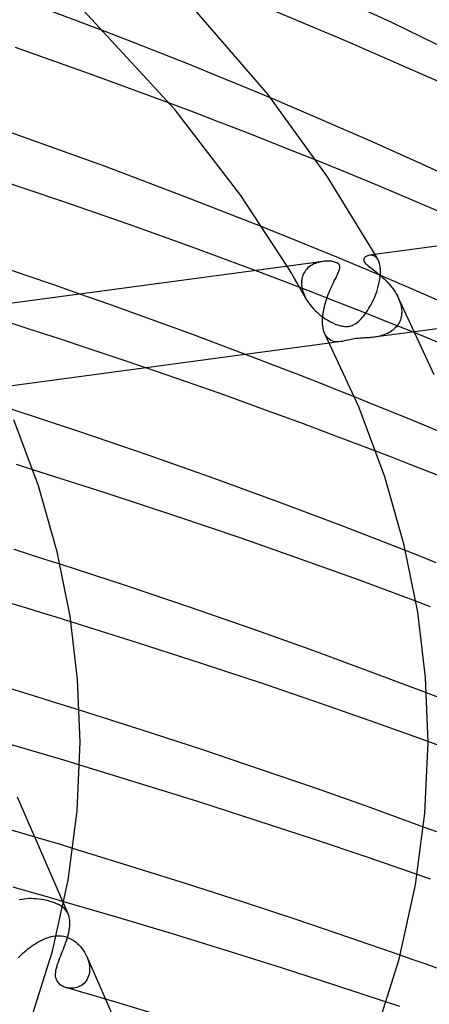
# Model space of a CAD drawing. Header units: millimetres. Extents: x -374 to 374, y -188 to 321.
# Tile 93 of 112: x 146 to 166, y 202 to 250. Entities that reach past the tile are written whole.
import ezdxf

# ---------------------------------------------------------------- set-up
doc = ezdxf.new("R2010")
doc.units = ezdxf.units.MM
doc.layers.add('HIDDEN', color=7, linetype='Continuous')
doc.layers.add('THICK', color=7, linetype='Continuous')

msp = doc.modelspace()

# ---------------------------------------------------------------- linework, layer by layer
at = {"layer": 'HIDDEN'}
for p, q in [((151.616, 248.952), (150.233, 249.487)), ((152.985, 248.413), (151.616, 248.952)), ((154.339, 247.873), (152.985, 248.413)), ((155.676, 247.332), (154.339, 247.873)), ((156.996, 246.79), (155.676, 247.332)), ((158.31, 246.243), (156.996, 246.79)), ((154.589, 245.528), (153.375, 245.987)), ((155.796, 245.066), (154.589, 245.528)), ((156.995, 244.602), (155.796, 245.066)), ((158.185, 244.136), (156.995, 244.602)), ((159.365, 243.668), (158.185, 244.136)), ((160.533, 243.199), (159.365, 243.668)), ((159.778, 239.189), (157.902, 239.945)), ((161.621, 238.432), (159.778, 239.189)), ((163.437, 238.554), (163.412, 238.599)), ((160.361, 238.098), (160.296, 238.06)), ((160.428, 238.132), (160.361, 238.098)), ((160.498, 238.162), (160.428, 238.132)), ((160.569, 238.188), (160.498, 238.162)), ((160.641, 238.211), (160.569, 238.188)), ((160.715, 238.23), (160.641, 238.211)), ((160.79, 238.245), (160.715, 238.23)), ((160.866, 238.258), (160.79, 238.245)), ((163.456, 237.662), (161.621, 238.432)), ((163.19, 238.566), (163.137, 238.562)), ((163.242, 238.564), (163.19, 238.566)), ((163.294, 238.554), (163.242, 238.564)), ((163.345, 238.537), (163.294, 238.554)), ((163.393, 238.513), (163.345, 238.537)), ((163.44, 238.48), (163.393, 238.513)), ((163.462, 238.509), (163.437, 238.554)), ((163.484, 238.439), (163.44, 238.48)), ((163.487, 238.465), (163.462, 238.509)), ((163.525, 238.39), (163.484, 238.439)), ((163.512, 238.42), (163.487, 238.465)), ((163.537, 238.376), (163.512, 238.42)), ((163.561, 238.332), (163.525, 238.39)), ((163.562, 238.331), (163.537, 238.376)), ((163.597, 238.258), (163.561, 238.332)), ((163.627, 238.174), (163.597, 238.258)), ((163.651, 238.079), (163.627, 238.174)), ((158.886, 237.309), (157.552, 237.814)), ((159.273, 237.76), (159.115, 238.023)), ((159.429, 237.497), (159.273, 237.76)), ((159.9, 237.617), (159.871, 237.544)), ((159.935, 237.686), (159.9, 237.617)), ((159.974, 237.752), (159.935, 237.686)), ((160.018, 237.813), (159.974, 237.752)), ((160.067, 237.87), (160.018, 237.813)), ((160.119, 237.924), (160.067, 237.87)), ((160.175, 237.973), (160.119, 237.924)), ((160.234, 238.019), (160.175, 237.973)), ((160.296, 238.06), (160.234, 238.019)), ((165.281, 236.882), (163.456, 237.662)), ((163.668, 237.974), (163.651, 238.079)), ((163.666, 237.533), (163.676, 237.651)), ((163.677, 237.86), (163.668, 237.974)), ((163.676, 237.651), (163.677, 237.666)), ((163.679, 237.737), (163.677, 237.86)), ((163.677, 237.68), (163.678, 237.695)), ((163.677, 237.666), (163.677, 237.68)), ((163.678, 237.709), (163.679, 237.723)), ((163.678, 237.695), (163.678, 237.709)), ((163.679, 237.723), (163.679, 237.737)), ((160.211, 236.801), (158.886, 237.309)), ((159.583, 237.234), (159.429, 237.497)), ((159.736, 236.97), (159.583, 237.234)), ((159.82, 237.305), (159.815, 237.219)), ((159.815, 237.219), (159.815, 237.205)), ((159.815, 237.205), (159.815, 237.191)), ((159.815, 237.191), (159.815, 237.177)), ((159.815, 237.177), (159.816, 237.163)), ((159.816, 237.163), (159.816, 237.149)), ((159.816, 237.149), (159.817, 237.134)), ((159.831, 237.387), (159.82, 237.305)), ((159.848, 237.467), (159.831, 237.387)), ((159.871, 237.544), (159.848, 237.467)), ((163.57, 237.031), (163.602, 237.158)), ((163.602, 237.158), (163.629, 237.285)), ((163.629, 237.285), (163.651, 237.41)), ((163.651, 237.41), (163.666, 237.533)), ((150.349, 236.187), (148.989, 236.666)), ((159.886, 236.707), (159.736, 236.97)), ((159.817, 237.134), (159.829, 237.019)), ((159.829, 237.019), (159.851, 236.903)), ((159.851, 236.903), (159.884, 236.786)), ((159.884, 236.786), (159.926, 236.668)), ((160.035, 236.443), (159.886, 236.707)), ((159.926, 236.668), (159.978, 236.551)), ((161.526, 236.29), (160.211, 236.801)), ((163.447, 236.654), (163.492, 236.778)), ((163.492, 236.778), (163.534, 236.904)), ((163.534, 236.904), (163.57, 237.031)), ((167.093, 236.092), (165.281, 236.882)), ((151.705, 235.703), (150.349, 236.187)), ((159.978, 236.551), (160.038, 236.436)), ((160.038, 236.436), (160.115, 236.31)), ((160.115, 236.31), (160.201, 236.187)), ((160.201, 236.187), (160.295, 236.068)), ((162.83, 235.777), (161.526, 236.29)), ((163.176, 236.073), (163.235, 236.181)), ((163.235, 236.181), (163.292, 236.294)), ((163.292, 236.294), (163.347, 236.411)), ((163.347, 236.411), (163.399, 236.531)), ((163.399, 236.531), (163.447, 236.654)), ((164.504, 236.572), (164.563, 236.447)), ((164.563, 236.447), (164.614, 236.32)), ((164.614, 236.32), (164.655, 236.192)), ((164.655, 236.192), (164.686, 236.062)), ((153.058, 235.213), (151.705, 235.703)), ((160.295, 236.068), (160.396, 235.953)), ((160.396, 235.953), (160.503, 235.844)), ((160.503, 235.844), (160.616, 235.739)), ((160.616, 235.739), (160.734, 235.64)), ((164.121, 235.262), (162.83, 235.777)), ((162.927, 235.687), (162.991, 235.776)), ((162.991, 235.776), (163.054, 235.87)), ((163.054, 235.87), (163.116, 235.969)), ((163.116, 235.969), (163.176, 236.073)), ((164.686, 236.062), (164.705, 235.934)), ((164.711, 235.72), (164.704, 235.636)), ((164.705, 235.934), (164.713, 235.808)), ((164.712, 235.734), (164.711, 235.72)), ((164.713, 235.749), (164.712, 235.734)), ((164.713, 235.808), (164.713, 235.793)), ((164.713, 235.793), (164.713, 235.778)), ((164.713, 235.778), (164.713, 235.763)), ((164.713, 235.763), (164.713, 235.749)), ((146.519, 234.954), (145.009, 235.441)), ((154.406, 234.718), (153.058, 235.213)), ((160.734, 235.64), (160.855, 235.547)), ((160.855, 235.547), (160.98, 235.461)), ((160.98, 235.461), (161.105, 235.382)), ((161.105, 235.382), (161.229, 235.313)), ((161.229, 235.313), (161.35, 235.252)), ((161.35, 235.252), (161.468, 235.2)), ((162.408, 235.187), (162.472, 235.227)), ((162.472, 235.227), (162.538, 235.274)), ((162.538, 235.274), (162.604, 235.328)), ((162.604, 235.328), (162.669, 235.389)), ((162.669, 235.389), (162.734, 235.455)), ((162.734, 235.455), (162.799, 235.527)), ((162.799, 235.527), (162.863, 235.604)), ((162.863, 235.604), (162.927, 235.687)), ((165.398, 234.747), (164.121, 235.262)), ((164.584, 235.256), (164.545, 235.189)), ((164.618, 235.326), (164.584, 235.256)), ((164.648, 235.399), (164.618, 235.326)), ((164.672, 235.475), (164.648, 235.399)), ((164.69, 235.554), (164.672, 235.475)), ((164.704, 235.636), (164.69, 235.554)), ((148.001, 234.471), (146.519, 234.954)), ((161.468, 235.2), (161.582, 235.157)), ((161.582, 235.157), (161.689, 235.124)), ((161.689, 235.124), (161.784, 235.101)), ((161.784, 235.101), (161.865, 235.087)), ((161.865, 235.087), (161.934, 235.08)), ((161.934, 235.08), (161.99, 235.077)), ((161.99, 235.077), (162.043, 235.078)), ((162.043, 235.078), (162.094, 235.082)), ((162.094, 235.082), (162.144, 235.089)), ((162.144, 235.089), (162.193, 235.1)), ((162.193, 235.1), (162.241, 235.113)), ((162.241, 235.113), (162.293, 235.131)), ((162.293, 235.131), (162.348, 235.155)), ((162.348, 235.155), (162.408, 235.187)), ((165.362, 234.824), (163.346, 234.554)), ((164.025, 234.744), (163.954, 234.712)), ((164.094, 234.78), (164.025, 234.744)), ((164.162, 234.819), (164.094, 234.78)), ((164.226, 234.862), (164.162, 234.819)), ((164.288, 234.907), (164.226, 234.862)), ((164.347, 234.957), (164.288, 234.907)), ((164.402, 235.01), (164.347, 234.957)), ((164.454, 235.066), (164.402, 235.01)), ((164.501, 235.126), (164.454, 235.066)), ((164.545, 235.189), (164.501, 235.126)), ((149.448, 233.993), (148.001, 234.471)), ((155.748, 234.218), (154.406, 234.718)), ((161.039, 234.583), (160.978, 234.682)), ((161.108, 234.502), (161.039, 234.583)), ((161.185, 234.438), (161.108, 234.502)), ((161.269, 234.389), (161.185, 234.438)), ((161.73, 234.338), (161.189, 234.265)), ((161.356, 234.356), (161.269, 234.389)), ((161.447, 234.336), (161.356, 234.356)), ((161.54, 234.327), (161.447, 234.336)), ((161.635, 234.328), (161.54, 234.327)), ((161.731, 234.338), (161.635, 234.328)), ((161.818, 234.352), (161.731, 234.338)), ((161.905, 234.37), (161.818, 234.352)), ((161.994, 234.39), (161.905, 234.37)), ((162.083, 234.412), (161.994, 234.39)), ((162.17, 234.432), (162.083, 234.412)), ((162.25, 234.45), (162.17, 234.432)), ((162.324, 234.464), (162.25, 234.45)), ((162.395, 234.475), (162.324, 234.464)), ((162.468, 234.485), (162.395, 234.475)), ((162.542, 234.493), (162.468, 234.485)), ((162.619, 234.5), (162.542, 234.493)), ((162.694, 234.505), (162.619, 234.5)), ((162.769, 234.51), (162.694, 234.505)), ((162.841, 234.514), (162.769, 234.51)), ((162.91, 234.517), (162.841, 234.514)), ((162.979, 234.521), (162.91, 234.517)), ((163.05, 234.525), (162.979, 234.521)), ((163.122, 234.531), (163.05, 234.525)), ((163.196, 234.537), (163.122, 234.531)), ((163.271, 234.545), (163.196, 234.537)), ((163.346, 234.554), (163.271, 234.545)), ((163.424, 234.565), (163.346, 234.554)), ((163.501, 234.579), (163.424, 234.565)), ((163.579, 234.594), (163.501, 234.579)), ((163.656, 234.613), (163.579, 234.594)), ((163.732, 234.633), (163.656, 234.613)), ((163.807, 234.657), (163.732, 234.633)), ((163.881, 234.683), (163.807, 234.657)), ((163.954, 234.712), (163.881, 234.683)), ((150.853, 233.522), (149.448, 233.993)), ((157.082, 233.715), (155.748, 234.218)), ((152.21, 233.062), (150.853, 233.522)), ((163.272, 231.292), (162.41, 231.639)), ((164.127, 230.946), (163.272, 231.292)), ((164.974, 230.599), (164.127, 230.946)), ((165.817, 230.251), (164.974, 230.599)), ((166.659, 229.9), (165.817, 230.251)), ((164.269, 228.672), (163.458, 228.984)), ((165.076, 228.36), (164.269, 228.672)), ((146.696, 228.078), (145.886, 228.333)), ((165.88, 228.047), (165.076, 228.36)), ((166.679, 227.733), (165.88, 228.047)), ((146.531, 223.941), (145.781, 224.179)), ((147.278, 223.703), (146.531, 223.941)), ((148.022, 223.464), (147.278, 223.703)), ((165.654, 223.836), (164.902, 224.133)), ((166.403, 223.539), (165.654, 223.836)), ((146.401, 221.315), (145.684, 221.533)), ((147.118, 221.096), (146.401, 221.315)), ((166.127, 221.384), (165.407, 221.655)), ((147.836, 220.875), (147.118, 221.096)), ((148.553, 220.653), (147.836, 220.875)), ((146.247, 217.184), (145.566, 217.392)), ((146.928, 216.974), (146.247, 217.184)), ((147.609, 216.763), (146.928, 216.974)), ((166.612, 216.918), (165.928, 217.181)), ((148.289, 216.551), (147.609, 216.763)), ((148.968, 216.338), (148.289, 216.551)), ((146.317, 214.45), (145.656, 214.644)), ((166.666, 214.563), (166, 214.806)), ((146.98, 214.254), (146.317, 214.45)), ((147.646, 214.056), (146.98, 214.254)), ((148.314, 213.856), (147.646, 214.056)), ((148.984, 213.654), (148.314, 213.856)), ((145.917, 212.109), (148.196, 206.892)), ((146.196, 210.316), (145.586, 210.497)), ((146.808, 210.134), (146.196, 210.316)), ((166.432, 210.388), (165.785, 210.626)), ((147.422, 209.95), (146.808, 210.134)), ((148.036, 209.765), (147.422, 209.95)), ((148.651, 209.579), (148.036, 209.765)), ((166.127, 208.083), (165.477, 208.31)), ((146.571, 207.451), (145.735, 207.688)), ((147.397, 207.215), (146.571, 207.451)), ((146.149, 207.092), (146.035, 207.069)), ((146.264, 207.109), (146.149, 207.092)), ((146.381, 207.12), (146.264, 207.109)), ((146.498, 207.127), (146.381, 207.12)), ((146.616, 207.128), (146.498, 207.127)), ((146.733, 207.125), (146.616, 207.128)), ((146.851, 207.118), (146.733, 207.125)), ((146.967, 207.106), (146.851, 207.118)), ((147.093, 207.089), (146.967, 207.106)), ((147.233, 207.065), (147.093, 207.089)), ((147.384, 207.033), (147.233, 207.065)), ((147.542, 206.992), (147.384, 207.033)), ((148.213, 206.979), (147.397, 207.215)), ((147.651, 206.958), (147.542, 206.992)), ((147.754, 206.921), (147.651, 206.958)), ((147.851, 206.882), (147.754, 206.921)), ((147.941, 206.84), (147.851, 206.882)), ((148.025, 206.795), (147.941, 206.84)), ((148.102, 206.746), (148.025, 206.795)), ((148.171, 206.695), (148.102, 206.746)), ((148.234, 206.64), (148.171, 206.695)), ((148.29, 206.581), (148.234, 206.64)), ((148.34, 206.518), (148.29, 206.581)), ((148.383, 206.451), (148.34, 206.518)), ((148.42, 206.379), (148.383, 206.451)), ((146.722, 204.867), (146.814, 204.927)), ((146.814, 204.927), (146.907, 204.985)), ((146.907, 204.985), (147.001, 205.039)), ((147.001, 205.039), (147.096, 205.089)), ((147.096, 205.089), (147.192, 205.135)), ((147.192, 205.135), (147.288, 205.177)), ((147.288, 205.177), (147.385, 205.214)), ((147.385, 205.214), (147.483, 205.246)), ((147.483, 205.246), (147.583, 205.272)), ((147.583, 205.272), (147.683, 205.293)), ((147.683, 205.293), (147.785, 205.307)), ((147.785, 205.307), (147.888, 205.314)), ((147.888, 205.314), (147.991, 205.313)), ((147.991, 205.313), (148.094, 205.305)), ((148.094, 205.305), (148.196, 205.288)), ((148.196, 205.288), (148.296, 205.264)), ((148.296, 205.264), (148.397, 205.23)), ((148.397, 205.23), (148.496, 205.188)), ((148.496, 205.188), (148.593, 205.138)), ((148.593, 205.138), (148.687, 205.08)), ((148.687, 205.08), (148.777, 205.015)), ((148.777, 205.015), (148.862, 204.944)), ((148.862, 204.944), (148.943, 204.867)), ((146.125, 204.387), (146.203, 204.458)), ((146.203, 204.458), (146.284, 204.529)), ((146.284, 204.529), (146.368, 204.6)), ((146.368, 204.6), (146.454, 204.67)), ((146.454, 204.67), (146.541, 204.737)), ((146.541, 204.737), (146.631, 204.803)), ((146.631, 204.803), (146.722, 204.867)), ((148.943, 204.867), (149.019, 204.785)), ((149.019, 204.785), (149.091, 204.699)), ((149.091, 204.699), (149.156, 204.608)), ((149.156, 204.608), (149.217, 204.514)), ((149.217, 204.514), (149.271, 204.417)), ((145.979, 204.247), (146.05, 204.316)), ((146.05, 204.316), (146.125, 204.387)), ((149.271, 204.417), (149.32, 204.318)), ((149.32, 204.318), (149.36, 204.22)), ((149.327, 204.301), (150.238, 202.216)), ((149.36, 204.22), (149.394, 204.121)), ((149.394, 204.121), (149.422, 204.022)), ((149.422, 204.022), (149.442, 203.922)), ((165.273, 204.144), (164.641, 204.366)), ((165.903, 203.921), (165.273, 204.144)), ((149.453, 203.532), (149.437, 203.44)), ((149.442, 203.922), (149.456, 203.823)), ((149.461, 203.628), (149.453, 203.532)), ((149.456, 203.823), (149.462, 203.724)), ((149.462, 203.724), (149.461, 203.628)), ((166.534, 203.696), (165.903, 203.921)), ((149.192, 202.988), (149.13, 202.934)), ((149.248, 203.049), (149.192, 202.988)), ((149.299, 203.116), (149.248, 203.049)), ((149.344, 203.189), (149.299, 203.116)), ((149.382, 203.268), (149.344, 203.189)), ((149.413, 203.352), (149.382, 203.268)), ((149.437, 203.44), (149.413, 203.352)), ((148.388, 202.766), (148.314, 202.784)), ((148.464, 202.755), (148.388, 202.766)), ((148.54, 202.749), (148.464, 202.755)), ((148.618, 202.749), (148.54, 202.749)), ((148.696, 202.756), (148.618, 202.749)), ((148.773, 202.769), (148.696, 202.756)), ((148.849, 202.788), (148.773, 202.769)), ((148.923, 202.814), (148.849, 202.788)), ((148.995, 202.847), (148.923, 202.814)), ((149.064, 202.887), (148.995, 202.847)), ((149.13, 202.934), (149.064, 202.887)), ((164.626, 201.856), (163.973, 202.073))]:
    msp.add_line(p, q, dxfattribs=at)
at = {"layer": 'THICK'}
for p, q in [((158.165, 246.428), (153.191, 252.185)), ((164.226, 249.923), (159.2, 252.222)), ((153.632, 245.677), (148.514, 251.237)), ((150.233, 249.487), (146.322, 250.962)), ((161.964, 249.037), (157.305, 250.988)), ((169.024, 247.598), (164.226, 249.923)), ((149.638, 247.364), (145.847, 248.708)), ((166.54, 247.024), (161.964, 249.037)), ((153.375, 245.987), (149.638, 247.364)), ((161.082, 242.388), (158.165, 246.428)), ((160.77, 245.196), (158.31, 246.243)), ((146.237, 244.333), (142.156, 245.746)), ((156.86, 241.475), (153.632, 245.677)), ((163.206, 244.132), (160.77, 245.196)), ((150.187, 242.905), (146.237, 244.333)), ((165.603, 243.057), (163.206, 244.132)), ((162.047, 242.583), (160.533, 243.199)), ((167.949, 241.979), (165.603, 243.057)), ((154.088, 241.437), (150.187, 242.905)), ((163.545, 241.963), (162.047, 242.583)), ((148.15, 241.186), (144.556, 242.39)), ((163.412, 238.599), (161.082, 242.388)), ((165.04, 241.335), (163.545, 241.963)), ((159.115, 238.023), (156.86, 241.475)), ((151.39, 240.062), (148.15, 241.186)), ((157.902, 239.945), (154.088, 241.437)), ((166.529, 240.7), (165.04, 241.335)), ((181.154, 240.976), (163.144, 238.563)), ((154.483, 238.951), (151.39, 240.062)), ((157.552, 237.814), (154.483, 238.951)), ((160.87, 238.258), (142.859, 235.845)), ((160.94, 238.266), (160.866, 238.258)), ((161.012, 238.271), (160.94, 238.266)), ((161.083, 238.273), (161.012, 238.271)), ((161.151, 238.272), (161.083, 238.273)), ((161.217, 238.268), (161.151, 238.272)), ((161.279, 238.262), (161.217, 238.268)), ((161.338, 238.253), (161.279, 238.262)), ((161.395, 238.241), (161.338, 238.253)), ((161.449, 238.227), (161.395, 238.241)), ((161.501, 238.209), (161.449, 238.227)), ((161.55, 238.188), (161.501, 238.209)), ((161.593, 238.163), (161.55, 238.188)), ((161.63, 238.134), (161.593, 238.163)), ((161.659, 238.101), (161.63, 238.134)), ((161.68, 238.064), (161.659, 238.101)), ((162.864, 238.375), (162.856, 238.335)), ((162.856, 238.335), (162.858, 238.296)), ((162.858, 238.296), (162.871, 238.257)), ((162.881, 238.412), (162.864, 238.375)), ((162.871, 238.257), (162.895, 238.215)), ((162.907, 238.445), (162.881, 238.412)), ((162.895, 238.215), (162.929, 238.172)), ((162.937, 238.474), (162.907, 238.445)), ((162.929, 238.172), (162.972, 238.127)), ((162.97, 238.499), (162.937, 238.474)), ((163.007, 238.52), (162.97, 238.499)), ((162.972, 238.127), (163.022, 238.083)), ((163.048, 238.538), (163.007, 238.52)), ((163.091, 238.552), (163.048, 238.538)), ((163.137, 238.562), (163.091, 238.552)), ((146.416, 237.554), (145.085, 238.003)), ((161.571, 237.611), (161.612, 237.699)), ((161.612, 237.699), (161.647, 237.781)), ((161.647, 237.781), (161.674, 237.856)), ((161.674, 237.856), (161.69, 237.922)), ((161.692, 238.024), (161.68, 238.064)), ((161.69, 237.922), (161.695, 237.977)), ((161.695, 237.977), (161.692, 238.024)), ((163.022, 238.083), (163.078, 238.037)), ((163.078, 238.037), (163.138, 237.99)), ((163.138, 237.99), (163.2, 237.943)), ((163.2, 237.943), (163.264, 237.895)), ((163.264, 237.895), (163.332, 237.845)), ((163.332, 237.845), (163.403, 237.791)), ((163.403, 237.791), (163.477, 237.733)), ((163.477, 237.733), (163.555, 237.672)), ((163.555, 237.672), (163.635, 237.606)), ((147.718, 237.108), (146.416, 237.554)), ((161.301, 237.055), (161.36, 237.183)), ((161.36, 237.183), (161.418, 237.302)), ((161.418, 237.302), (161.473, 237.413)), ((161.473, 237.413), (161.524, 237.516)), ((161.524, 237.516), (161.571, 237.611)), ((163.635, 237.606), (163.716, 237.537)), ((163.716, 237.537), (163.798, 237.463)), ((163.798, 237.463), (163.88, 237.386)), ((163.88, 237.386), (163.961, 237.306)), ((163.961, 237.306), (164.039, 237.223)), ((164.039, 237.223), (164.116, 237.137)), ((164.116, 237.137), (164.189, 237.049)), ((148.989, 236.666), (147.718, 237.108)), ((161.127, 236.64), (161.183, 236.782)), ((161.183, 236.782), (161.241, 236.921)), ((161.241, 236.921), (161.301, 237.055)), ((164.189, 237.049), (164.26, 236.959)), ((164.26, 236.959), (164.327, 236.866)), ((164.327, 236.866), (164.391, 236.77)), ((164.391, 236.77), (164.45, 236.672)), ((164.45, 236.672), (164.504, 236.572)), ((181.476, 236.983), (165.362, 234.824)), ((160.941, 236.038), (160.98, 236.192)), ((160.98, 236.192), (161.025, 236.344)), ((161.025, 236.344), (161.074, 236.493)), ((161.074, 236.493), (161.127, 236.64)), ((166.295, 232.724), (164.504, 236.572)), ((160.862, 235.579), (160.881, 235.731)), ((160.881, 235.731), (160.908, 235.885)), ((160.908, 235.885), (160.941, 236.038)), ((160.849, 235.29), (160.851, 235.432)), ((160.849, 235.275), (160.849, 235.29)), ((160.85, 235.261), (160.849, 235.275)), ((160.85, 235.246), (160.85, 235.261)), ((160.851, 235.231), (160.85, 235.246)), ((160.851, 235.432), (160.862, 235.579)), ((160.851, 235.217), (160.851, 235.231)), ((160.852, 235.203), (160.851, 235.217)), ((160.861, 235.101), (160.852, 235.203)), ((160.874, 235.005), (160.861, 235.101)), ((160.893, 234.916), (160.874, 235.005)), ((160.916, 234.833), (160.893, 234.916)), ((160.944, 234.756), (160.916, 234.833)), ((160.976, 234.686), (160.944, 234.756)), ((168.942, 233.28), (165.398, 234.747)), ((161.189, 234.265), (145.067, 232.105)), ((162.615, 231.155), (160.976, 234.686)), ((157.983, 233.372), (157.082, 233.715)), ((158.879, 233.027), (157.983, 233.372)), ((154.192, 232.377), (152.21, 233.062)), ((159.77, 232.681), (158.879, 233.027)), ((156.064, 231.716), (154.192, 232.377)), ((160.656, 232.335), (159.77, 232.681)), ((161.536, 231.987), (160.656, 232.335)), ((162.41, 231.639), (161.536, 231.987)), ((157.927, 231.046), (156.064, 231.716)), ((149.033, 229.917), (145.526, 231.078)), ((159.783, 230.366), (157.927, 231.046)), ((163.887, 227.74), (162.615, 231.155)), ((146.964, 227.288), (145.76, 230.525)), ((161.627, 229.679), (159.783, 230.366)), ((152.377, 228.774), (149.033, 229.917)), ((163.458, 228.984), (161.627, 229.679)), ((155.558, 227.649), (152.377, 228.774)), ((150.267, 226.936), (146.696, 228.078)), ((158.711, 226.498), (155.558, 227.649)), ((164.839, 224.397), (163.887, 227.74)), ((147.879, 224.077), (146.964, 227.288)), ((153.685, 225.811), (150.267, 226.936)), ((161.831, 225.324), (158.711, 226.498)), ((156.867, 224.732), (153.685, 225.811)), ((164.902, 224.133), (161.831, 225.324)), ((159.764, 223.717), (156.867, 224.732)), ((165.495, 221.126), (164.839, 224.397)), ((148.511, 220.925), (147.879, 224.077)), ((162.596, 222.696), (159.764, 223.717)), ((151.264, 222.405), (148.022, 223.464)), ((154.391, 221.354), (151.264, 222.405)), ((165.407, 221.655), (162.596, 222.696)), ((157.358, 220.325), (154.391, 221.354)), ((148.879, 217.84), (148.511, 220.925)), ((165.875, 217.939), (165.495, 221.126)), ((151.807, 219.628), (148.553, 220.653)), ((160.235, 219.298), (157.358, 220.325)), ((154.979, 218.604), (151.807, 219.628)), ((163.095, 218.248), (160.235, 219.298)), ((158.012, 217.598), (154.979, 218.604)), ((165.928, 217.181), (163.095, 218.248)), ((166, 214.775), (165.875, 217.939)), ((149, 214.779), (148.879, 217.84)), ((160.848, 216.634), (158.012, 217.598)), ((163.452, 215.722), (160.848, 216.634)), ((151.991, 215.375), (148.968, 216.338)), ((166, 214.806), (163.452, 215.722)), ((154.951, 214.406), (151.991, 215.375)), ((148.855, 211.419), (149, 214.775)), ((165.849, 211.3), (166, 214.78)), ((157.815, 213.445), (154.951, 214.406)), ((151.901, 212.76), (148.984, 213.654)), ((160.549, 212.503), (157.815, 213.445)), ((154.803, 211.85), (151.901, 212.76)), ((163.174, 211.574), (160.549, 212.503)), ((157.65, 210.936), (154.803, 211.85)), ((148.413, 208.038), (148.855, 211.419)), ((165.785, 210.626), (163.174, 211.574)), ((165.39, 207.795), (165.849, 211.3)), ((160.404, 210.032), (157.65, 210.936)), ((163.026, 209.153), (160.404, 210.032)), ((151.435, 208.722), (148.651, 209.579)), ((165.477, 208.31), (163.026, 209.153)), ((154.204, 207.849), (151.435, 208.722)), ((147.648, 204.566), (148.413, 208.038)), ((156.934, 206.968), (154.204, 207.849)), ((164.59, 204.176), (165.39, 207.795)), ((148.196, 206.892), (148.423, 206.372)), ((150.843, 206.207), (148.213, 206.979)), ((159.6, 206.088), (156.934, 206.968)), ((148.448, 206.307), (148.42, 206.379)), ((148.471, 206.23), (148.448, 206.307)), ((148.487, 206.149), (148.471, 206.23)), ((148.498, 206.064), (148.487, 206.149)), ((148.496, 205.781), (148.502, 205.88)), ((148.503, 205.974), (148.498, 206.064)), ((148.502, 205.88), (148.503, 205.974)), ((153.51, 205.402), (150.843, 206.207)), ((162.177, 205.218), (159.6, 206.088)), ((148.416, 205.351), (148.443, 205.463)), ((148.443, 205.463), (148.466, 205.572)), ((148.466, 205.572), (148.483, 205.678)), ((148.483, 205.678), (148.496, 205.781)), ((156.185, 204.577), (153.51, 205.402)), ((148.27, 204.893), (148.311, 205.008)), ((148.311, 205.008), (148.349, 205.123)), ((148.349, 205.123), (148.384, 205.237)), ((148.384, 205.237), (148.416, 205.351)), ((164.641, 204.366), (162.177, 205.218)), ((146.53, 201.004), (147.648, 204.566)), ((148.055, 204.339), (148.098, 204.447)), ((148.098, 204.447), (148.141, 204.556)), ((148.141, 204.556), (148.185, 204.667)), ((148.185, 204.667), (148.228, 204.779)), ((148.228, 204.779), (148.27, 204.893)), ((158.84, 203.74), (156.185, 204.577)), ((147.903, 203.933), (147.937, 204.031)), ((147.937, 204.031), (147.974, 204.131)), ((147.974, 204.131), (148.014, 204.234)), ((148.014, 204.234), (148.055, 204.339)), ((163.415, 200.446), (164.59, 204.176)), ((147.8, 203.439), (147.807, 203.533)), ((147.807, 203.533), (147.822, 203.631)), ((147.822, 203.631), (147.844, 203.733)), ((147.844, 203.733), (147.873, 203.838)), ((147.873, 203.838), (147.903, 203.933)), ((161.445, 202.902), (158.84, 203.74)), ((147.803, 203.348), (147.8, 203.439)), ((147.817, 203.262), (147.803, 203.348)), ((147.841, 203.181), (147.817, 203.262)), ((147.876, 203.106), (147.841, 203.181)), ((147.921, 203.037), (147.876, 203.106)), ((147.974, 202.976), (147.921, 203.037)), ((148.034, 202.923), (147.974, 202.976)), ((148.098, 202.879), (148.034, 202.923)), ((148.165, 202.841), (148.098, 202.879)), ((148.234, 202.811), (148.165, 202.841)), ((148.306, 202.786), (148.234, 202.811)), ((150.695, 202.079), (148.306, 202.786)), ((163.973, 202.073), (161.445, 202.902)), ((150.238, 202.216), (151.849, 198.525)), ((153.102, 201.349), (150.695, 202.079))]:
    msp.add_line(p, q, dxfattribs=at)

doc.saveas('drawing.dxf')
